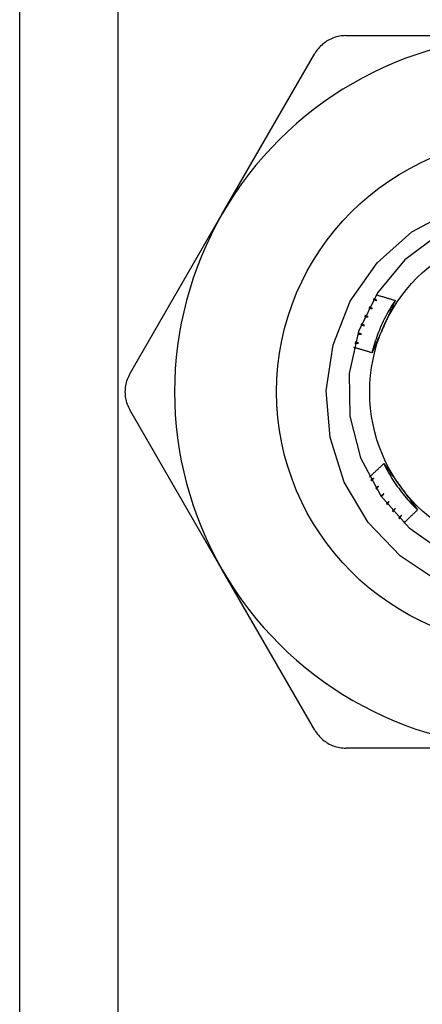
# Model space of a CAD drawing. Header units: inches. Extents: x 3.3 to 95.3, y 5.9 to 50.1.
# Tile 17 of 64: x 5.468 to 5.689, y 34.331 to 34.872. Entities that reach past the tile are written whole.
import ezdxf

# ---------------------------------------------------------------- set-up
doc = ezdxf.new("R2010")
doc.units = ezdxf.units.IN
doc.header["$MEASUREMENT"] = 0
doc.layers.add('Visible Edges(ANSI)', color=7, linetype='Continuous', lineweight=25)
doc.layers.add('Visible Tangent Edges(ANSI)', color=7, linetype='Continuous', lineweight=25)

msp = doc.modelspace()

# ---------------------------------------------------------------- linework, layer by layer
at = {"layer": 'Visible Edges(ANSI)'}
for p, q in [((5.46808, 21.54575), (5.46808, 34.99457)), ((5.64736, 34.86366), (5.74908, 34.86366)), ((5.57945, 34.76573), (5.63031, 34.85382)), ((5.52859, 34.67764), (5.57945, 34.76573)), ((5.57945, 34.56986), (5.52859, 34.65795)), ((5.63031, 34.48177), (5.57945, 34.56986)), ((5.74908, 34.47193), (5.64736, 34.47193))]:
    msp.add_line(p, q, dxfattribs=at)
at = {"layer": 'Visible Edges(ANSI)', "flags": 128}
for points in [[(5.64736, 34.86366), (5.6465, 34.86364), (5.64565, 34.86359), (5.64479, 34.86349), (5.64394, 34.86336), (5.64309, 34.86319), (5.64225, 34.86298), (5.64142, 34.86274), (5.6406, 34.86246), (5.6398, 34.86215), (5.63902, 34.8618), (5.63825, 34.86143), (5.63751, 34.86102), (5.63679, 34.86058), (5.63609, 34.86011), (5.6354, 34.85961), (5.63473, 34.85907), (5.63408, 34.8585), (5.63345, 34.8579), (5.63285, 34.85728), (5.63228, 34.85663), (5.63174, 34.85596), (5.63123, 34.85526), (5.63075, 34.85455), (5.63031, 34.85382)], [(5.69882, 34.5632), (5.67737, 34.57745), (5.65965, 34.59606), (5.64651, 34.61819), (5.63867, 34.64267), (5.63657, 34.66829), (5.64034, 34.69374), (5.64981, 34.71761), (5.66453, 34.73869), (5.68371, 34.75577), (5.70634, 34.76792)], [(5.69861, 34.75458), (5.67974, 34.7404), (5.66471, 34.72221), (5.65434, 34.70101), (5.6492, 34.67797), (5.64958, 34.65438), (5.65546, 34.63152), (5.66652, 34.61067), (5.68213, 34.59298), (5.70145, 34.57942)], [(5.67447, 34.71807), (5.67374, 34.71697), (5.67303, 34.71586), (5.67233, 34.71474), (5.67165, 34.71361), (5.67099, 34.71247), (5.67034, 34.71132), (5.66972, 34.71016), (5.6691, 34.70899), (5.66851, 34.70781), (5.66793, 34.70662), (5.66737, 34.70543), (5.66683, 34.70423), (5.6663, 34.70302), (5.66579, 34.7018), (5.6653, 34.70058), (5.66483, 34.69935), (5.66437, 34.69811), (5.66394, 34.69686), (5.66352, 34.69561), (5.66312, 34.69436), (5.66274, 34.69309), (5.66237, 34.69183), (5.66203, 34.69055), (5.66171, 34.68927)], [(5.66246, 34.71855), (5.66254, 34.71853), (5.66262, 34.71851), (5.66271, 34.71849), (5.66279, 34.71847), (5.66287, 34.71845), (5.66296, 34.71843), (5.66304, 34.71841), (5.66312, 34.71839), (5.6632, 34.71836), (5.66329, 34.71834), (5.66337, 34.71832), (5.66345, 34.7183), (5.66353, 34.71828), (5.66362, 34.71826), (5.6637, 34.71824), (5.66378, 34.71822), (5.66386, 34.7182), (5.66395, 34.71817), (5.66403, 34.71815), (5.66411, 34.71813), (5.6642, 34.71811), (5.66428, 34.71809), (5.66436, 34.71807), (5.66444, 34.71805)], [(5.66444, 34.71805), (5.66437, 34.71809), (5.6643, 34.71813), (5.66423, 34.71817), (5.66416, 34.7182), (5.66408, 34.71824), (5.66401, 34.71828), (5.66394, 34.71832), (5.66387, 34.71836), (5.6638, 34.7184), (5.66373, 34.71844), (5.66365, 34.71848), (5.66358, 34.71852), (5.66351, 34.71856), (5.66344, 34.7186), (5.66337, 34.71864), (5.6633, 34.71868), (5.66322, 34.71872), (5.66315, 34.71876), (5.66308, 34.7188), (5.66301, 34.71884), (5.66294, 34.71888), (5.66287, 34.71892), (5.6628, 34.71896), (5.66272, 34.719)], [(5.66405, 34.72118), (5.66449, 34.72106), (5.66492, 34.72093), (5.66536, 34.72081), (5.66579, 34.72068), (5.66623, 34.72056), (5.66666, 34.72043), (5.6671, 34.7203), (5.66753, 34.72018), (5.66797, 34.72005), (5.6684, 34.71992), (5.66883, 34.71979), (5.66927, 34.71966), (5.6697, 34.71953), (5.67014, 34.7194), (5.67057, 34.71927), (5.671, 34.71914), (5.67143, 34.71901), (5.67187, 34.71888), (5.6723, 34.71874), (5.67273, 34.71861), (5.67317, 34.71848), (5.6736, 34.71834), (5.67403, 34.71821), (5.67446, 34.71807)], [(5.67446, 34.71807), (5.6742, 34.71748), (5.67394, 34.71689), (5.67368, 34.7163), (5.67342, 34.71571), (5.67316, 34.71512), (5.6729, 34.71452), (5.67264, 34.71393), (5.67238, 34.71334), (5.67212, 34.71275), (5.67185, 34.71216), (5.67159, 34.71156), (5.67133, 34.71097), (5.67107, 34.71038), (5.6708, 34.70979), (5.67054, 34.70919), (5.67027, 34.7086), (5.67001, 34.708), (5.66975, 34.70741), (5.66948, 34.70681), (5.66922, 34.70621), (5.66895, 34.70562), (5.66868, 34.70502), (5.66842, 34.70442), (5.66815, 34.70382)], [(5.65994, 34.71399), (5.66002, 34.71397), (5.66011, 34.71396), (5.66019, 34.71394), (5.66028, 34.71392), (5.66036, 34.71391), (5.66044, 34.71389), (5.66053, 34.71387), (5.66061, 34.71386), (5.66069, 34.71384), (5.66078, 34.71382), (5.66086, 34.71381), (5.66095, 34.71379), (5.66103, 34.71377), (5.66111, 34.71376), (5.6612, 34.71374), (5.66128, 34.71372), (5.66136, 34.7137), (5.66145, 34.71369), (5.66153, 34.71367), (5.66161, 34.71365), (5.6617, 34.71364), (5.66178, 34.71362), (5.66187, 34.7136), (5.66195, 34.71359)], [(5.66195, 34.71359), (5.66188, 34.71362), (5.6618, 34.71366), (5.66173, 34.71369), (5.66165, 34.71373), (5.66158, 34.71377), (5.66151, 34.7138), (5.66143, 34.71384), (5.66136, 34.71387), (5.66129, 34.71391), (5.66121, 34.71395), (5.66114, 34.71398), (5.66106, 34.71402), (5.66099, 34.71405), (5.66092, 34.71409), (5.66084, 34.71413), (5.66077, 34.71416), (5.6607, 34.7142), (5.66062, 34.71423), (5.66055, 34.71427), (5.66048, 34.71431), (5.6604, 34.71434), (5.66033, 34.71438), (5.66026, 34.71441), (5.66018, 34.71445)], [(5.65766, 34.7093), (5.65775, 34.70929), (5.65783, 34.70928), (5.65792, 34.70926), (5.658, 34.70925), (5.65809, 34.70924), (5.65817, 34.70923), (5.65825, 34.70921), (5.65834, 34.7092), (5.65842, 34.70919), (5.65851, 34.70918), (5.65859, 34.70917), (5.65868, 34.70915), (5.65876, 34.70914), (5.65885, 34.70913), (5.65893, 34.70912), (5.65901, 34.7091), (5.6591, 34.70909), (5.65918, 34.70908), (5.65927, 34.70906), (5.65935, 34.70905), (5.65944, 34.70904), (5.65952, 34.70903), (5.6596, 34.70901), (5.65969, 34.709)], [(5.65969, 34.709), (5.65961, 34.70903), (5.65954, 34.70907), (5.65946, 34.7091), (5.65939, 34.70913), (5.65931, 34.70916), (5.65924, 34.70919), (5.65916, 34.70923), (5.65909, 34.70926), (5.65901, 34.70929), (5.65894, 34.70932), (5.65886, 34.70935), (5.65878, 34.70939), (5.65871, 34.70942), (5.65863, 34.70945), (5.65856, 34.70948), (5.65848, 34.70952), (5.65841, 34.70955), (5.65833, 34.70958), (5.65826, 34.70961), (5.65818, 34.70965), (5.65811, 34.70968), (5.65803, 34.70971), (5.65796, 34.70974), (5.65788, 34.70977)], [(5.65563, 34.7045), (5.65572, 34.70449), (5.6558, 34.70448), (5.65589, 34.70448), (5.65597, 34.70447), (5.65606, 34.70446), (5.65614, 34.70445), (5.65623, 34.70444), (5.65631, 34.70444), (5.6564, 34.70443), (5.65648, 34.70442), (5.65657, 34.70441), (5.65665, 34.7044), (5.65674, 34.7044), (5.65682, 34.70439), (5.65691, 34.70438), (5.65699, 34.70437), (5.65708, 34.70436), (5.65716, 34.70436), (5.65725, 34.70435), (5.65733, 34.70434), (5.65742, 34.70433), (5.6575, 34.70432), (5.65759, 34.70431), (5.65767, 34.70431)], [(5.65767, 34.70431), (5.65759, 34.70433), (5.65752, 34.70436), (5.65744, 34.70439), (5.65736, 34.70442), (5.65729, 34.70445), (5.65721, 34.70448), (5.65713, 34.7045), (5.65706, 34.70453), (5.65698, 34.70456), (5.6569, 34.70459), (5.65682, 34.70462), (5.65675, 34.70464), (5.65667, 34.70467), (5.65659, 34.7047), (5.65652, 34.70473), (5.65644, 34.70476), (5.65636, 34.70479), (5.65629, 34.70481), (5.65621, 34.70484), (5.65613, 34.70487), (5.65605, 34.7049), (5.65598, 34.70493), (5.6559, 34.70496), (5.65582, 34.70498)], [(5.66815, 34.70382), (5.66788, 34.70321), (5.66761, 34.7026), (5.66734, 34.70199), (5.66706, 34.70138), (5.66679, 34.70078), (5.66652, 34.70017), (5.66625, 34.69956), (5.66598, 34.69895), (5.66571, 34.69835), (5.66544, 34.69774), (5.66518, 34.69713), (5.66491, 34.69653), (5.66464, 34.69592), (5.66437, 34.69532), (5.6641, 34.69471), (5.66383, 34.69411), (5.66357, 34.6935), (5.6633, 34.6929), (5.66303, 34.69229), (5.66277, 34.69169), (5.6625, 34.69109), (5.66224, 34.69048), (5.66197, 34.68988), (5.66171, 34.68928)], [(5.65385, 34.6996), (5.65394, 34.6996), (5.65402, 34.69959), (5.65411, 34.69959), (5.65419, 34.69959), (5.65428, 34.69958), (5.65436, 34.69958), (5.65445, 34.69958), (5.65454, 34.69957), (5.65462, 34.69957), (5.65471, 34.69957), (5.65479, 34.69956), (5.65488, 34.69956), (5.65496, 34.69955), (5.65505, 34.69955), (5.65513, 34.69955), (5.65522, 34.69954), (5.6553, 34.69954), (5.65539, 34.69954), (5.65547, 34.69953), (5.65556, 34.69953), (5.65564, 34.69952), (5.65573, 34.69952), (5.65581, 34.69952), (5.6559, 34.69951)], [(5.6559, 34.69951), (5.65582, 34.69954), (5.65574, 34.69956), (5.65566, 34.69959), (5.65559, 34.69961), (5.65551, 34.69963), (5.65543, 34.69966), (5.65535, 34.69968), (5.65527, 34.69971), (5.65519, 34.69973), (5.65512, 34.69975), (5.65504, 34.69978), (5.65496, 34.6998), (5.65488, 34.69983), (5.6548, 34.69985), (5.65472, 34.69988), (5.65465, 34.6999), (5.65457, 34.69992), (5.65449, 34.69995), (5.65441, 34.69997), (5.65433, 34.7), (5.65425, 34.70002), (5.65418, 34.70005), (5.6541, 34.70007), (5.65402, 34.70009)], [(5.66171, 34.68928), (5.66129, 34.6894), (5.66087, 34.68953), (5.66046, 34.68966), (5.66004, 34.68978), (5.65963, 34.68991), (5.65921, 34.69004), (5.65879, 34.69016), (5.65838, 34.69028), (5.65796, 34.69041), (5.65754, 34.69053), (5.65713, 34.69066), (5.65671, 34.69078), (5.65629, 34.6909), (5.65588, 34.69102), (5.65546, 34.69114), (5.65504, 34.69126), (5.65462, 34.69138), (5.65421, 34.6915), (5.65379, 34.69162), (5.65337, 34.69174), (5.65295, 34.69186), (5.65253, 34.69198), (5.65211, 34.69209), (5.6517, 34.69221)], [(5.65233, 34.69462), (5.65242, 34.69462), (5.6525, 34.69462), (5.65259, 34.69462), (5.65267, 34.69462), (5.65276, 34.69462), (5.65284, 34.69462), (5.65293, 34.69462), (5.65301, 34.69462), (5.6531, 34.69462), (5.65318, 34.69462), (5.65327, 34.69463), (5.65335, 34.69463), (5.65344, 34.69463), (5.65353, 34.69463), (5.65361, 34.69463), (5.6537, 34.69463), (5.65378, 34.69463), (5.65387, 34.69463), (5.65395, 34.69463), (5.65404, 34.69463), (5.65412, 34.69463), (5.65421, 34.69463), (5.65429, 34.69463), (5.65438, 34.69463)], [(5.65438, 34.69463), (5.6543, 34.69465), (5.65422, 34.69467), (5.65414, 34.69469), (5.65406, 34.69471), (5.65398, 34.69473), (5.6539, 34.69475), (5.65382, 34.69477), (5.65374, 34.69479), (5.65366, 34.69481), (5.65358, 34.69483), (5.6535, 34.69485), (5.65342, 34.69487), (5.65334, 34.69489), (5.65327, 34.69491), (5.65319, 34.69493), (5.65311, 34.69495), (5.65303, 34.69498), (5.65295, 34.695), (5.65287, 34.69502), (5.65279, 34.69504), (5.65271, 34.69506), (5.65263, 34.69508), (5.65255, 34.6951), (5.65247, 34.69512)], [(5.52859, 34.67764), (5.52818, 34.67689), (5.5278, 34.67612), (5.52745, 34.67533), (5.52714, 34.67452), (5.52687, 34.6737), (5.52663, 34.67287), (5.52642, 34.67203), (5.52625, 34.67118), (5.52612, 34.67033), (5.52603, 34.66948), (5.52597, 34.66864), (5.52595, 34.66779), (5.52597, 34.66695), (5.52603, 34.6661), (5.52612, 34.66525), (5.52625, 34.6644), (5.52642, 34.66356), (5.52663, 34.66272), (5.52687, 34.66188), (5.52714, 34.66106), (5.52745, 34.66026), (5.5278, 34.65947), (5.52818, 34.6587), (5.52859, 34.65795)], [(5.66033, 34.62085), (5.66066, 34.62117), (5.66098, 34.62148), (5.66131, 34.6218), (5.66163, 34.62211), (5.66196, 34.62243), (5.66228, 34.62274), (5.66261, 34.62305), (5.66294, 34.62337), (5.66327, 34.62368), (5.66359, 34.62399), (5.66392, 34.6243), (5.66425, 34.62461), (5.66458, 34.62492), (5.66491, 34.62523), (5.66524, 34.62554), (5.66557, 34.62585), (5.6659, 34.62616), (5.66623, 34.62647), (5.66656, 34.62678), (5.6669, 34.62709), (5.66723, 34.6274), (5.66756, 34.6277), (5.66789, 34.62801), (5.66823, 34.62832)], [(5.66823, 34.62832), (5.66861, 34.6278), (5.66899, 34.62728), (5.66937, 34.62676), (5.66975, 34.62623), (5.67014, 34.62571), (5.67052, 34.62519), (5.6709, 34.62467), (5.67128, 34.62415), (5.67166, 34.62362), (5.67205, 34.6231), (5.67243, 34.62258), (5.67281, 34.62205), (5.67319, 34.62153), (5.67357, 34.621), (5.67396, 34.62048), (5.67434, 34.61995), (5.67472, 34.61943), (5.6751, 34.6189), (5.67549, 34.61837), (5.67587, 34.61784), (5.67626, 34.61732), (5.67664, 34.61679), (5.67702, 34.61626), (5.67741, 34.61573)], [(5.66823, 34.62832), (5.66882, 34.62714), (5.66943, 34.62597), (5.67005, 34.6248), (5.67069, 34.62365), (5.67135, 34.62251), (5.67202, 34.62137), (5.67271, 34.62025), (5.67341, 34.61913), (5.67414, 34.61803), (5.67487, 34.61693), (5.67563, 34.61585), (5.6764, 34.61478), (5.67718, 34.61372), (5.67798, 34.61267), (5.6788, 34.61163), (5.67963, 34.61061), (5.68047, 34.6096), (5.68133, 34.6086), (5.68221, 34.60761), (5.68309, 34.60663), (5.684, 34.60567), (5.68491, 34.60472), (5.68584, 34.60379), (5.68679, 34.60287)], [(5.66283, 34.62037), (5.66275, 34.62033), (5.66268, 34.62029), (5.66261, 34.62025), (5.66254, 34.6202), (5.66247, 34.62016), (5.6624, 34.62012), (5.66233, 34.62008), (5.66226, 34.62004), (5.66219, 34.62), (5.66212, 34.61995), (5.66205, 34.61991), (5.66198, 34.61987), (5.66191, 34.61983), (5.66184, 34.61979), (5.66177, 34.61975), (5.6617, 34.61971), (5.66162, 34.61966), (5.66155, 34.61962), (5.66148, 34.61958), (5.66141, 34.61954), (5.66134, 34.6195), (5.66127, 34.61946), (5.6612, 34.61942), (5.66113, 34.61937)], [(5.66138, 34.61892), (5.66144, 34.61898), (5.6615, 34.61904), (5.66156, 34.6191), (5.66162, 34.61916), (5.66168, 34.61922), (5.66174, 34.61928), (5.6618, 34.61934), (5.66186, 34.6194), (5.66192, 34.61946), (5.66198, 34.61952), (5.66204, 34.61959), (5.6621, 34.61965), (5.66216, 34.61971), (5.66222, 34.61977), (5.66228, 34.61983), (5.66234, 34.61989), (5.6624, 34.61995), (5.66246, 34.62001), (5.66252, 34.62007), (5.66258, 34.62013), (5.66264, 34.62019), (5.6627, 34.62025), (5.66277, 34.62031), (5.66283, 34.62037)], [(5.6654, 34.61596), (5.66533, 34.61591), (5.66527, 34.61587), (5.6652, 34.61582), (5.66513, 34.61578), (5.66506, 34.61573), (5.66499, 34.61569), (5.66492, 34.61564), (5.66486, 34.6156), (5.66479, 34.61555), (5.66472, 34.61551), (5.66465, 34.61546), (5.66458, 34.61542), (5.66451, 34.61537), (5.66445, 34.61533), (5.66438, 34.61528), (5.66431, 34.61524), (5.66424, 34.61519), (5.66417, 34.61515), (5.6641, 34.6151), (5.66403, 34.61506), (5.66397, 34.61501), (5.6639, 34.61497), (5.66383, 34.61492), (5.66376, 34.61488)], [(5.66404, 34.61443), (5.66409, 34.6145), (5.66415, 34.61456), (5.66421, 34.61462), (5.66426, 34.61469), (5.66432, 34.61475), (5.66438, 34.61482), (5.66443, 34.61488), (5.66449, 34.61494), (5.66455, 34.61501), (5.6646, 34.61507), (5.66466, 34.61513), (5.66472, 34.6152), (5.66478, 34.61526), (5.66483, 34.61532), (5.66489, 34.61539), (5.66495, 34.61545), (5.665, 34.61551), (5.66506, 34.61558), (5.66512, 34.61564), (5.66517, 34.6157), (5.66523, 34.61577), (5.66529, 34.61583), (5.66535, 34.61589), (5.6654, 34.61596)], [(5.67741, 34.61573), (5.6778, 34.61519), (5.6782, 34.61465), (5.67859, 34.61411), (5.67898, 34.61357), (5.67937, 34.61303), (5.67976, 34.61249), (5.68015, 34.61195), (5.68055, 34.61141), (5.68094, 34.61088), (5.68133, 34.61034), (5.68172, 34.6098), (5.68211, 34.60927), (5.6825, 34.60873), (5.68289, 34.6082), (5.68328, 34.60766), (5.68367, 34.60713), (5.68406, 34.6066), (5.68445, 34.60606), (5.68484, 34.60553), (5.68523, 34.605), (5.68562, 34.60446), (5.68601, 34.60393), (5.6864, 34.6034), (5.68679, 34.60287)], [(5.66821, 34.61169), (5.66814, 34.61164), (5.66807, 34.61159), (5.66801, 34.61154), (5.66794, 34.61149), (5.66788, 34.61144), (5.66781, 34.61139), (5.66775, 34.61134), (5.66768, 34.6113), (5.66761, 34.61125), (5.66755, 34.6112), (5.66748, 34.61115), (5.66742, 34.6111), (5.66735, 34.61105), (5.66728, 34.611), (5.66722, 34.61095), (5.66715, 34.61091), (5.66709, 34.61086), (5.66702, 34.61081), (5.66695, 34.61076), (5.66689, 34.61071), (5.66682, 34.61066), (5.66675, 34.61062), (5.66669, 34.61057), (5.66662, 34.61052)], [(5.66692, 34.61009), (5.66697, 34.61016), (5.66703, 34.61022), (5.66708, 34.61029), (5.66713, 34.61036), (5.66719, 34.61042), (5.66724, 34.61049), (5.66729, 34.61056), (5.66735, 34.61062), (5.6674, 34.61069), (5.66746, 34.61076), (5.66751, 34.61082), (5.66756, 34.61089), (5.66762, 34.61096), (5.66767, 34.61102), (5.66772, 34.61109), (5.66778, 34.61115), (5.66783, 34.61122), (5.66788, 34.61129), (5.66794, 34.61135), (5.66799, 34.61142), (5.66805, 34.61149), (5.6681, 34.61155), (5.66815, 34.61162), (5.66821, 34.61169)], [(5.67123, 34.60756), (5.67116, 34.60751), (5.6711, 34.60746), (5.67104, 34.60741), (5.67097, 34.60735), (5.67091, 34.6073), (5.67085, 34.60725), (5.67078, 34.6072), (5.67072, 34.60715), (5.67066, 34.60709), (5.67059, 34.60704), (5.67053, 34.60699), (5.67047, 34.60694), (5.6704, 34.60689), (5.67034, 34.60683), (5.67028, 34.60678), (5.67021, 34.60673), (5.67015, 34.60668), (5.67009, 34.60663), (5.67002, 34.60658), (5.66996, 34.60652), (5.6699, 34.60647), (5.66983, 34.60642), (5.66977, 34.60637), (5.66971, 34.60632)], [(5.67003, 34.60591), (5.67008, 34.60597), (5.67013, 34.60604), (5.67018, 34.60611), (5.67023, 34.60618), (5.67028, 34.60625), (5.67033, 34.60632), (5.67038, 34.60639), (5.67043, 34.60646), (5.67048, 34.60653), (5.67053, 34.6066), (5.67058, 34.60667), (5.67063, 34.60673), (5.67068, 34.6068), (5.67073, 34.60687), (5.67078, 34.60694), (5.67083, 34.60701), (5.67088, 34.60708), (5.67093, 34.60715), (5.67098, 34.60722), (5.67103, 34.60729), (5.67108, 34.60736), (5.67113, 34.60743), (5.67118, 34.60749), (5.67123, 34.60756)], [(5.67446, 34.6036), (5.6744, 34.60355), (5.67434, 34.60349), (5.67428, 34.60344), (5.67422, 34.60338), (5.67416, 34.60333), (5.6741, 34.60327), (5.67404, 34.60322), (5.67397, 34.60316), (5.67391, 34.60311), (5.67385, 34.60305), (5.67379, 34.603), (5.67373, 34.60294), (5.67367, 34.60289), (5.67361, 34.60283), (5.67355, 34.60278), (5.67349, 34.60272), (5.67343, 34.60266), (5.67337, 34.60261), (5.67331, 34.60255), (5.67325, 34.6025), (5.67319, 34.60244), (5.67313, 34.60239), (5.67307, 34.60233), (5.673, 34.60228)], [(5.67335, 34.60189), (5.67339, 34.60196), (5.67344, 34.60203), (5.67348, 34.6021), (5.67353, 34.60217), (5.67358, 34.60224), (5.67362, 34.60232), (5.67367, 34.60239), (5.67372, 34.60246), (5.67376, 34.60253), (5.67381, 34.6026), (5.67385, 34.60267), (5.6739, 34.60275), (5.67395, 34.60282), (5.67399, 34.60289), (5.67404, 34.60296), (5.67409, 34.60303), (5.67413, 34.6031), (5.67418, 34.60317), (5.67423, 34.60325), (5.67427, 34.60332), (5.67432, 34.60339), (5.67437, 34.60346), (5.67441, 34.60353), (5.67446, 34.6036)], [(5.67789, 34.59982), (5.67783, 34.59976), (5.67778, 34.5997), (5.67772, 34.59964), (5.67766, 34.59958), (5.6776, 34.59953), (5.67755, 34.59947), (5.67749, 34.59941), (5.67743, 34.59935), (5.67737, 34.59929), (5.67732, 34.59923), (5.67726, 34.59918), (5.6772, 34.59912), (5.67714, 34.59906), (5.67708, 34.599), (5.67703, 34.59894), (5.67697, 34.59888), (5.67691, 34.59883), (5.67685, 34.59877), (5.6768, 34.59871), (5.67674, 34.59865), (5.67668, 34.59859), (5.67662, 34.59854), (5.67657, 34.59848), (5.67651, 34.59842)], [(5.67687, 34.59804), (5.67691, 34.59812), (5.67695, 34.59819), (5.677, 34.59827), (5.67704, 34.59834), (5.67708, 34.59841), (5.67712, 34.59849), (5.67717, 34.59856), (5.67721, 34.59864), (5.67725, 34.59871), (5.67729, 34.59878), (5.67734, 34.59886), (5.67738, 34.59893), (5.67742, 34.59901), (5.67746, 34.59908), (5.67751, 34.59915), (5.67755, 34.59923), (5.67759, 34.5993), (5.67763, 34.59937), (5.67768, 34.59945), (5.67772, 34.59952), (5.67776, 34.5996), (5.67781, 34.59967), (5.67785, 34.59974), (5.67789, 34.59982)], [(5.68679, 34.60287), (5.68647, 34.60257), (5.68615, 34.60228), (5.68583, 34.60198), (5.68551, 34.60168), (5.6852, 34.60139), (5.68488, 34.60109), (5.68456, 34.60079), (5.68425, 34.60049), (5.68393, 34.60019), (5.68362, 34.59989), (5.6833, 34.5996), (5.68299, 34.5993), (5.68267, 34.599), (5.68236, 34.59869), (5.68205, 34.59839), (5.68173, 34.59809), (5.68142, 34.59779), (5.68111, 34.59749), (5.6808, 34.59719), (5.68048, 34.59688), (5.68017, 34.59658), (5.67986, 34.59628), (5.67955, 34.59597), (5.67924, 34.59567)], [(5.63031, 34.48177), (5.63075, 34.48104), (5.63123, 34.48033), (5.63174, 34.47963), (5.63228, 34.47896), (5.63285, 34.47831), (5.63345, 34.47769), (5.63408, 34.47709), (5.63473, 34.47652), (5.6354, 34.47598), (5.63609, 34.47548), (5.63679, 34.475), (5.63751, 34.47456), (5.63825, 34.47416), (5.63902, 34.47379), (5.6398, 34.47344), (5.6406, 34.47313), (5.64142, 34.47285), (5.64225, 34.47261), (5.64309, 34.4724), (5.64394, 34.47223), (5.64479, 34.4721), (5.64565, 34.472), (5.6465, 34.47195), (5.64736, 34.47193)]]:
    msp.add_lwpolyline(points, dxfattribs=at)
at = {"layer": 'Visible Edges(ANSI)'}
for radius in [0.13976, 0.08858]:
    msp.add_circle((5.74908, 34.66779), radius, dxfattribs=at)
for start, end in [(90, 150), (150, 210), (210, 270)]:
    msp.add_arc((5.74908, 34.66779), 0.19587, start, end, dxfattribs=at)
at = {"layer": 'Visible Tangent Edges(ANSI)'}
msp.add_line((5.52193, 34.99457), (5.52193, 21.54575), dxfattribs=at)

doc.saveas('drawing.dxf')
